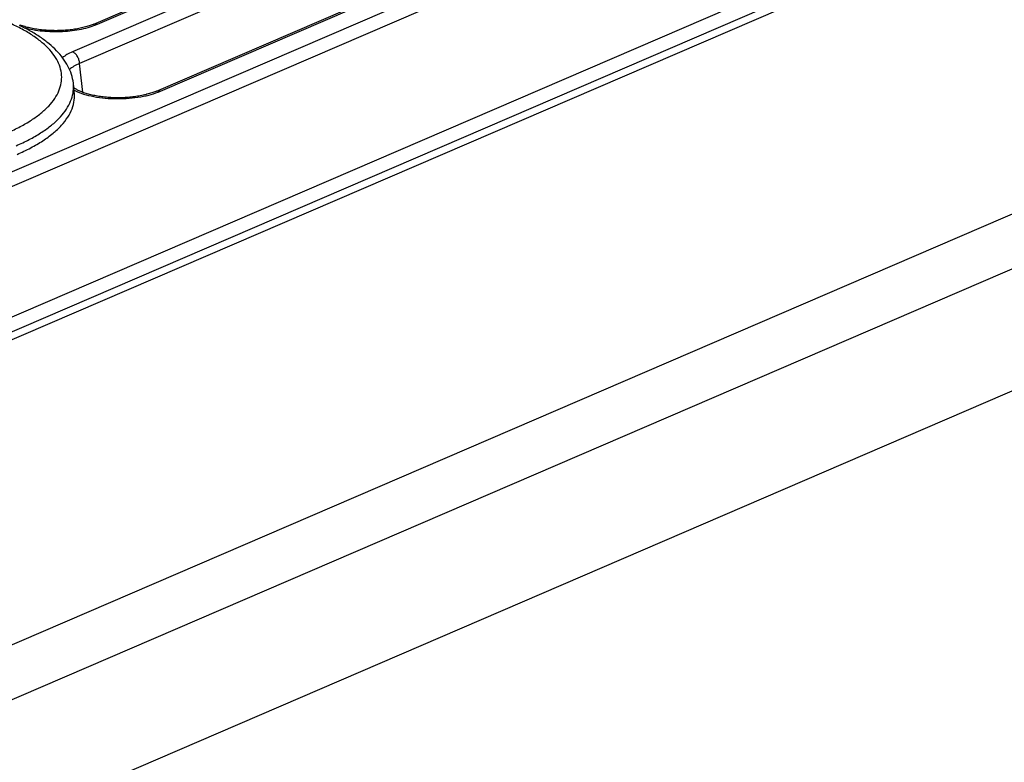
# Model space of a CAD drawing. Header units: millimetres. Extents: x 37 to 570, y 22 to 398.
# Tile 14 of 52: x 144 to 169, y 185 to 203. Entities that reach past the tile are written whole.
import ezdxf

# ---------------------------------------------------------------- set-up
doc = ezdxf.new("R2010")
doc.units = ezdxf.units.MM
doc.header["$LTSCALE"] = 32.67
doc.layers.add('00_COMPONENTS', color=7, linetype='CONTINUOUS')

msp = doc.modelspace()

# ---------------------------------------------------------------- linework, layer by layer
at = {"layer": '00_COMPONENTS', "color": 4}
for p, q in [((175.302, 212.988), (140.792, 198.129)), ((175.484, 212.698), (140.974, 197.839)), ((163.682, 210.348), (145.246, 202.41)), ((136.791, 192.764), (177.272, 210.195)), ((136.483, 192.261), (177.421, 209.888)), ((163.864, 210.058), (145.427, 202.12)), ((145.881, 203.107), (162.004, 210.049)), ((135.69, 191.72), (177.533, 209.737)), ((147.458, 201.423), (166.244, 209.512)), ((145.506, 201.394), (145.427, 202.12)), ((145.275, 201.522), (145.276, 201.526)), ((145.276, 201.522), (145.276, 201.526))]:
    msp.add_line(p, q, dxfattribs=at)
at = {"layer": '00_COMPONENTS', "color": 7}
for p, q in [((145.782, 203.108), (161.905, 210.051)), ((147.36, 201.424), (166.146, 209.513)), ((178.715, 202.571), (139.598, 185.728)), ((145.294, 201.414), (145.27, 201.625)), ((139.6, 184.357), (178.716, 201.199)), ((139.599, 181.289), (176.856, 197.331))]:
    msp.add_line(p, q, dxfattribs=at)
for points in [[(145.782, 203.108), (145.768, 203.102), (145.744, 203.092), (145.718, 203.083), (145.692, 203.073), (145.664, 203.064), (145.635, 203.054), (145.605, 203.045), (145.575, 203.037), (145.543, 203.028), (145.511, 203.02), (145.478, 203.012), (145.444, 203.005), (145.409, 202.998), (145.373, 202.991), (145.337, 202.985), (145.3, 202.979), (145.263, 202.973), (145.225, 202.968), (145.187, 202.963), (145.148, 202.959), (145.108, 202.956), (145.069, 202.952), (145.029, 202.95), (144.989, 202.947), (144.949, 202.946), (144.908, 202.944), (144.868, 202.944), (144.827, 202.943), (144.786, 202.944), (144.746, 202.944), (144.705, 202.945), (144.665, 202.947), (144.625, 202.949), (144.585, 202.952), (144.546, 202.955), (144.506, 202.959), (144.468, 202.963), (144.429, 202.967), (144.391, 202.972), (144.354, 202.978), (144.317, 202.984), (144.281, 202.99), (144.245, 202.997), (144.21, 203.004), (144.176, 203.011), (144.143, 203.019), (144.111, 203.027), (144.079, 203.035), (144.049, 203.044), (144.019, 203.053), (143.99, 203.062), (143.962, 203.071), (143.936, 203.081), (143.921, 203.086)], [(147.36, 201.424), (147.345, 201.418), (147.321, 201.408), (147.295, 201.398), (147.269, 201.389), (147.241, 201.379), (147.212, 201.37), (147.183, 201.361), (147.152, 201.352), (147.121, 201.344), (147.088, 201.335), (147.055, 201.327), (147.021, 201.32), (146.987, 201.313), (146.952, 201.306), (146.916, 201.3), (146.88, 201.294), (146.843, 201.288), (146.805, 201.283), (146.767, 201.278), (146.729, 201.274), (146.69, 201.27), (146.652, 201.267), (146.612, 201.264), (146.573, 201.261), (146.533, 201.259), (146.494, 201.258), (146.454, 201.257), (146.414, 201.256), (146.374, 201.256), (146.334, 201.257), (146.294, 201.258), (146.255, 201.259), (146.216, 201.261), (146.176, 201.263), (146.138, 201.266), (146.099, 201.269), (146.061, 201.273), (146.023, 201.277), (145.986, 201.282), (145.949, 201.287), (145.913, 201.292), (145.877, 201.298), (145.842, 201.304), (145.808, 201.31), (145.774, 201.317), (145.741, 201.325), (145.709, 201.332), (145.678, 201.34), (145.647, 201.348), (145.617, 201.357), (145.589, 201.366), (145.561, 201.375), (145.534, 201.384), (145.508, 201.393), (145.483, 201.403), (145.459, 201.412), (145.436, 201.422), (145.415, 201.432), (145.394, 201.442), (145.375, 201.452), (145.356, 201.461), (145.339, 201.471), (145.323, 201.481), (145.308, 201.49), (145.295, 201.499), (145.283, 201.508)]]:
    msp.add_lwpolyline(points, dxfattribs=at)
at = {"layer": '00_COMPONENTS', "color": 4}
for centre, radius, start, end in [((144.402, 201.524), 0.874, 0.1505, 6.636), ((145.859, 202.616), 1.304, 244.1344, 244.8286)]:
    msp.add_arc(centre, radius, start, end, dxfattribs=at)
for points, knots in [([(143.618, 200.381), (143.726, 200.428), (143.93, 200.524), (144.21, 200.686), (144.451, 200.858), (144.65, 201.039), (144.804, 201.229), (144.912, 201.425), (144.973, 201.625), (144.983, 201.829), (144.943, 202.031), (144.854, 202.229), (144.719, 202.421), (144.538, 202.605), (144.315, 202.781), (144.05, 202.947), (143.747, 203.102), (143.409, 203.243), (143.038, 203.371), (142.492, 203.524), (141.753, 203.67), (140.819, 203.77), (139.855, 203.796), (138.896, 203.746), (138.119, 203.642), (137.529, 203.52), (137.118, 203.414), (136.735, 203.292), (136.492, 203.197), (136.376, 203.147)], [0, 0, 0, 0, 0.030614, 0.058787, 0.084482, 0.107758, 0.128808, 0.147988, 0.165849, 0.183123, 0.200638, 0.219183, 0.23939, 0.261696, 0.286356, 0.313483, 0.343077, 0.375056, 0.409271, 0.445522, 0.523121, 0.605617, 0.690433, 0.774855, 0.85619, 0.894916, 0.931957, 0.967057, 1, 1, 1, 1]), ([(144.033, 203.017), (144.106, 202.998), (144.259, 202.965), (144.497, 202.934), (144.745, 202.92), (144.995, 202.923), (145.24, 202.944), (145.473, 202.981), (145.687, 203.034), (145.819, 203.081), (145.881, 203.107)], [0, 0, 0, 0, 0.121051, 0.249699, 0.382817, 0.517064, 0.649042, 0.775462, 0.893302, 1, 1, 1, 1]), ([(145.782, 203.108), (145.797, 203.115), (145.831, 203.121), (145.864, 203.113), (145.881, 203.107)], [0, 0, 0, 0, 0.47834, 1, 1, 1, 1]), ([(145.246, 202.41), (145.199, 202.39), (145.113, 202.348), (145.033, 202.294), (144.999, 202.266)], [0, 0, 0, 0, 0.533122, 1, 1, 1, 1]), ([(145.427, 202.12), (145.427, 202.151), (145.415, 202.213), (145.376, 202.298), (145.319, 202.368), (145.271, 202.4), (145.246, 202.41)], [0, 0, 0, 0, 0.257141, 0.522896, 0.776037, 1, 1, 1, 1]), ([(145.427, 202.12), (145.377, 202.1), (145.288, 202.057), (145.207, 201.998), (145.176, 201.966)], [0, 0, 0, 0, 0.547097, 1, 1, 1, 1]), ([(143.836, 200.053), (143.946, 200.1), (144.154, 200.198), (144.443, 200.363), (144.692, 200.538), (144.9, 200.722), (145.065, 200.914), (145.185, 201.112), (145.259, 201.316), (145.275, 201.455), (145.276, 201.522)], [0, 0, 0, 0, 0.165822, 0.318947, 0.459167, 0.586733, 0.702507, 0.808119, 0.906126, 1, 1, 1, 1]), ([(145.305, 201.436), (145.376, 201.402), (145.534, 201.344), (145.791, 201.283), (146.075, 201.244), (146.373, 201.231), (146.671, 201.242), (146.958, 201.277), (147.221, 201.335), (147.384, 201.391), (147.458, 201.423)], [0, 0, 0, 0, 0.107266, 0.228534, 0.359892, 0.496637, 0.633741, 0.766243, 0.889599, 1, 1, 1, 1]), ([(147.36, 201.424), (147.374, 201.43), (147.408, 201.437), (147.442, 201.429), (147.458, 201.423)], [0, 0, 0, 0, 0.47834, 1, 1, 1, 1])]:
    msp.add_open_spline(points, degree=3, knots=knots, dxfattribs=at)
at = {"layer": '00_COMPONENTS', "color": 7}
for points, knots in [([(145.27, 201.625), (145.261, 201.699), (145.229, 201.847), (145.139, 202.059), (145.011, 202.259), (144.85, 202.447), (144.658, 202.622), (144.437, 202.786), (144.188, 202.939), (144.009, 203.031), (143.916, 203.075)], [0, 0, 0, 0, 0.108479, 0.218859, 0.332613, 0.45135, 0.576518, 0.709246, 0.850279, 1, 1, 1, 1]), ([(143.854, 199.835), (143.971, 199.885), (144.192, 199.99), (144.497, 200.167), (144.756, 200.355), (144.969, 200.553), (145.132, 200.76), (145.244, 200.975), (145.301, 201.194), (145.303, 201.342), (145.294, 201.414)], [0, 0, 0, 0, 0.167967, 0.322206, 0.46252, 0.5893, 0.703714, 0.807923, 0.905239, 1, 1, 1, 1])]:
    msp.add_open_spline(points, degree=3, knots=knots, dxfattribs=at)

doc.saveas('drawing.dxf')
